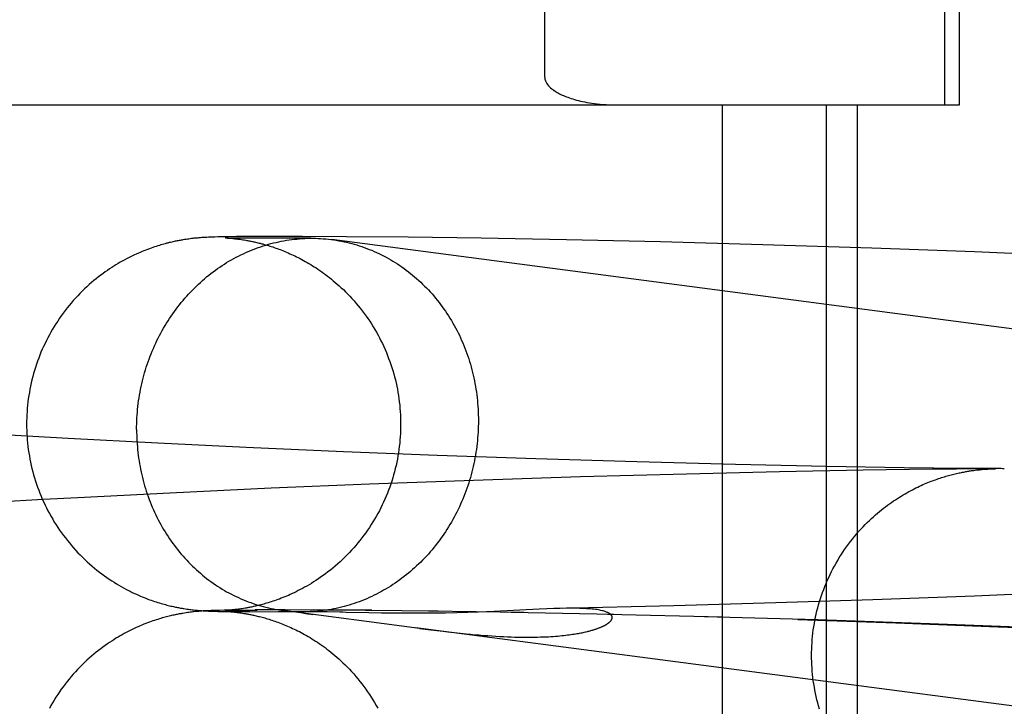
# Model space of a CAD drawing. Header units: inches. Extents: x 0 to 218, y 0 to 141.
# Tile 35 of 114: x 95.1455 to 95.2481, y 52.1711 to 52.2427. Entities that reach past the tile are written whole.
import ezdxf

# ---------------------------------------------------------------- set-up
doc = ezdxf.new("R2010")
doc.units = ezdxf.units.IN
doc.header["$LTSCALE"] = 11.987179
doc.header["$MEASUREMENT"] = 0
doc.linetypes.add('HIDDEN', pattern=[0.2, 0.1, -0.1])
doc.layers.add('DEFAULT_2', color=8, linetype='HIDDEN')

msp = doc.modelspace()

# ---------------------------------------------------------------- linework, layer by layer
at = {"layer": 'DEFAULT_2', "color": 8, "linetype": 'HIDDEN'}
for p, q in [((95.24191, 52.23379), (95.24191, 52.60879)), ((95.24346, 52.23379), (95.24346, 52.60879)), ((95.2002, 52.23669), (95.2002, 52.6059)), ((94.76587, 52.23379), (95.24346, 52.23379)), ((95.21872, 52.23379), (95.21872, 52.07754)), ((95.22956, 52.23379), (95.22956, 52.07754)), ((95.23279, 52.23379), (95.23279, 52.07754)), ((95.16324, 52.21984), (95.1631, 52.21982)), ((95.16337, 52.21986), (95.16324, 52.21984)), ((95.1635, 52.21987), (95.16337, 52.21986)), ((95.16363, 52.21989), (95.1635, 52.21987)), ((95.16376, 52.2199), (95.16363, 52.21989)), ((95.16388, 52.21991), (95.16376, 52.2199)), ((95.16399, 52.21992), (95.16388, 52.21991)), ((95.1641, 52.21993), (95.16399, 52.21992)), ((95.16421, 52.21994), (95.1641, 52.21993)), ((95.16431, 52.21995), (95.16421, 52.21994)), ((95.16446, 52.21996), (95.16431, 52.21995)), ((95.1646, 52.21997), (95.16446, 52.21996)), ((95.16474, 52.21998), (95.1646, 52.21997)), ((95.16483, 52.21998), (95.16474, 52.21998)), ((95.16496, 52.21999), (95.16483, 52.21998)), ((95.16513, 52.22), (95.16496, 52.21999)), ((95.16531, 52.22001), (95.16513, 52.22)), ((95.16552, 52.22002), (95.16531, 52.22001)), ((95.16579, 52.22002), (95.16552, 52.22002)), ((95.16611, 52.22003), (95.16579, 52.22002)), ((95.16656, 52.22004), (95.16611, 52.22003)), ((95.16718, 52.22005), (95.16656, 52.22004)), ((95.16688, 52.21994), (95.16689, 52.21994)), ((95.16691, 52.21994), (95.1669, 52.21994)), ((95.16691, 52.21994), (95.16694, 52.21993)), ((95.16699, 52.21993), (95.16692, 52.21994)), ((95.16695, 52.21993), (95.167, 52.21993)), ((95.16713, 52.21993), (95.16699, 52.21993)), ((95.167, 52.21993), (95.16707, 52.21993)), ((95.16707, 52.21993), (95.16714, 52.21992)), ((95.16741, 52.21992), (95.16713, 52.21993)), ((95.16714, 52.21992), (95.16723, 52.21992)), ((95.16806, 52.22007), (95.16718, 52.22005)), ((95.16723, 52.21992), (95.16734, 52.21991)), ((95.16734, 52.21991), (95.16742, 52.2199)), ((95.16788, 52.21992), (95.16741, 52.21992)), ((95.16742, 52.2199), (95.1675, 52.21989)), ((95.1675, 52.21989), (95.16759, 52.21989)), ((95.16759, 52.21989), (95.16769, 52.21988)), ((95.16769, 52.21988), (95.16779, 52.21987)), ((95.16864, 52.21991), (95.16788, 52.21992)), ((95.16795, 52.21985), (95.16807, 52.21983)), ((95.16947, 52.22008), (95.16806, 52.22007)), ((95.16807, 52.21983), (95.16819, 52.21982)), ((95.17001, 52.2199), (95.16864, 52.21991)), ((95.17169, 52.22009), (95.16947, 52.22008)), ((95.17228, 52.21989), (95.17001, 52.2199)), ((95.17494, 52.22008), (95.17169, 52.22009)), ((95.17583, 52.2199), (95.17228, 52.21989)), ((95.17954, 52.22006), (95.17494, 52.22008)), ((95.17547, 52.21989), (95.17583, 52.2199)), ((95.18596, 52.22), (95.17954, 52.22006)), ((95.19359, 52.21989), (95.18596, 52.22)), ((95.20246, 52.21973), (95.19359, 52.21989)), ((95.16265, 52.21976), (95.16248, 52.21973)), ((95.1628, 52.21978), (95.16265, 52.21976)), ((95.16295, 52.2198), (95.1628, 52.21978)), ((95.1631, 52.21982), (95.16295, 52.2198)), ((95.16819, 52.21982), (95.16832, 52.2198)), ((95.16832, 52.2198), (95.16845, 52.21979)), ((95.16845, 52.21979), (95.16858, 52.21977)), ((95.16858, 52.21977), (95.16873, 52.21974)), ((95.16873, 52.21974), (95.16888, 52.21972)), ((95.39574, 52.19122), (95.178, 52.21976)), ((95.21228, 52.21951), (95.20246, 52.21973)), ((95.22294, 52.21922), (95.21228, 52.21951)), ((95.2343, 52.21886), (95.22294, 52.21922)), ((95.24502, 52.21847), (95.2343, 52.21886)), ((95.2561, 52.21802), (95.24502, 52.21847)), ((95.15052, 52.19901), (95.14231, 52.19948)), ((95.15987, 52.19852), (95.15052, 52.19901)), ((95.16909, 52.19808), (95.15987, 52.19852)), ((95.17922, 52.19764), (95.16909, 52.19808)), ((95.18899, 52.19726), (95.17922, 52.19764)), ((95.19929, 52.1969), (95.18899, 52.19726)), ((95.20979, 52.19658), (95.19929, 52.1969)), ((95.22008, 52.19632), (95.20979, 52.19658)), ((95.22961, 52.19612), (95.22008, 52.19632)), ((95.21499, 52.19532), (95.20394, 52.19502)), ((95.22467, 52.19555), (95.21499, 52.19532)), ((95.23341, 52.19571), (95.22467, 52.19555)), ((95.23769, 52.19598), (95.22961, 52.19612)), ((95.24063, 52.19581), (95.23341, 52.19571)), ((95.24382, 52.19591), (95.23769, 52.19598)), ((95.24313, 52.19584), (95.24063, 52.19581)), ((95.24416, 52.19585), (95.24313, 52.19584)), ((95.24462, 52.1959), (95.24382, 52.19591)), ((95.24461, 52.19585), (95.24416, 52.19585)), ((95.24501, 52.19586), (95.24461, 52.19585)), ((95.24503, 52.1959), (95.24462, 52.1959)), ((95.24478, 52.19568), (95.24494, 52.1957)), ((95.24494, 52.1957), (95.2451, 52.19572)), ((95.24525, 52.19586), (95.24501, 52.19586)), ((95.2454, 52.1959), (95.24503, 52.1959)), ((95.2451, 52.19572), (95.24525, 52.19574)), ((95.24548, 52.19586), (95.24525, 52.19586)), ((95.24525, 52.19574), (95.24539, 52.19576)), ((95.24539, 52.19576), (95.24552, 52.19577)), ((95.24563, 52.19589), (95.2454, 52.1959)), ((95.24568, 52.19586), (95.24548, 52.19586)), ((95.24552, 52.19577), (95.24565, 52.19578)), ((95.24584, 52.19589), (95.24563, 52.19589)), ((95.24565, 52.19578), (95.24577, 52.1958)), ((95.24587, 52.19586), (95.24568, 52.19586)), ((95.24577, 52.1958), (95.24588, 52.19581)), ((95.24604, 52.19589), (95.24584, 52.19589)), ((95.24588, 52.19581), (95.24599, 52.19581)), ((95.24599, 52.19581), (95.24609, 52.19582)), ((95.24622, 52.19589), (95.24604, 52.19589)), ((95.24609, 52.19582), (95.24619, 52.19583)), ((95.24619, 52.19583), (95.24628, 52.19584)), ((95.24628, 52.19584), (95.2464, 52.19584)), ((95.2464, 52.19584), (95.24651, 52.19585)), ((95.2472, 52.19587), (95.24649, 52.19587)), ((95.24651, 52.19585), (95.2466, 52.19585)), ((95.2466, 52.19585), (95.24669, 52.19586)), ((95.24669, 52.19586), (95.24679, 52.19586)), ((95.24679, 52.19586), (95.24687, 52.19586)), ((95.24764, 52.19588), (95.24689, 52.19588)), ((95.24689, 52.19587), (95.24698, 52.19587)), ((95.24698, 52.19587), (95.24706, 52.19587)), ((95.24702, 52.19587), (95.2472, 52.19587)), ((95.24711, 52.19587), (95.24712, 52.19587)), ((95.24718, 52.19587), (95.24718, 52.19587)), ((95.24741, 52.19588), (95.24737, 52.19588)), ((95.24779, 52.19588), (95.24765, 52.19588)), ((95.24792, 52.19587), (95.24779, 52.19588)), ((95.248, 52.19587), (95.24792, 52.19587)), ((95.24811, 52.19587), (95.24802, 52.19587)), ((95.18192, 52.19425), (95.17169, 52.19383)), ((95.19278, 52.19465), (95.18192, 52.19425)), ((95.20394, 52.19502), (95.19278, 52.19465)), ((95.16112, 52.19334), (95.15153, 52.19285)), ((95.17169, 52.19383), (95.16112, 52.19334)), ((95.14791, 52.19266), (95.13941, 52.19217)), ((95.15153, 52.19285), (95.14791, 52.19266)), ((95.25467, 52.183), (95.245, 52.1826)), ((95.22429, 52.18188), (95.21366, 52.18158)), ((95.23443, 52.18221), (95.22429, 52.18188)), ((95.245, 52.1826), (95.23443, 52.18221)), ((95.16264, 52.18082), (95.16247, 52.18079)), ((95.1628, 52.18085), (95.16264, 52.18082)), ((95.16275, 52.18126), (95.1629, 52.18124)), ((95.16295, 52.18087), (95.1628, 52.18085)), ((95.1629, 52.18124), (95.16305, 52.18122)), ((95.16309, 52.18089), (95.16295, 52.18087)), ((95.16305, 52.18122), (95.16319, 52.1812)), ((95.16323, 52.18091), (95.16309, 52.18089)), ((95.16319, 52.1812), (95.16332, 52.18118)), ((95.16337, 52.18092), (95.16323, 52.18091)), ((95.16332, 52.18118), (95.16346, 52.18117)), ((95.1635, 52.18094), (95.16337, 52.18092)), ((95.16346, 52.18117), (95.16359, 52.18115)), ((95.16363, 52.18095), (95.1635, 52.18094)), ((95.16359, 52.18115), (95.16372, 52.18114)), ((95.16375, 52.18097), (95.16363, 52.18095)), ((95.16372, 52.18114), (95.16384, 52.18112)), ((95.16387, 52.18098), (95.16375, 52.18097)), ((95.16384, 52.18112), (95.16396, 52.18111)), ((95.16399, 52.18099), (95.16387, 52.18098)), ((95.16396, 52.18111), (95.16408, 52.1811)), ((95.1641, 52.181), (95.16399, 52.18099)), ((95.16408, 52.1811), (95.16419, 52.18109)), ((95.16421, 52.18101), (95.1641, 52.181)), ((95.16419, 52.18109), (95.16429, 52.18109)), ((95.16431, 52.18102), (95.16421, 52.18101)), ((95.16429, 52.18109), (95.1644, 52.18108)), ((95.16446, 52.18103), (95.16431, 52.18102)), ((95.1644, 52.18108), (95.16455, 52.18107)), ((95.1646, 52.18104), (95.16446, 52.18103)), ((95.16455, 52.18107), (95.16469, 52.18106)), ((95.16473, 52.18105), (95.1646, 52.18104)), ((95.16469, 52.18106), (95.16483, 52.18105)), ((95.16483, 52.18105), (95.16497, 52.18104)), ((95.16508, 52.18106), (95.16491, 52.18106)), ((95.16497, 52.18104), (95.16514, 52.18103)), ((95.16526, 52.18107), (95.16508, 52.18106)), ((95.16514, 52.18103), (95.16531, 52.18103)), ((95.16543, 52.18108), (95.16526, 52.18107)), ((95.16531, 52.18103), (95.16553, 52.18102)), ((95.16565, 52.18109), (95.16543, 52.18108)), ((95.16553, 52.18102), (95.16579, 52.18101)), ((95.16592, 52.18109), (95.16565, 52.18109)), ((95.16579, 52.18101), (95.16611, 52.181)), ((95.1663, 52.1811), (95.16592, 52.18109)), ((95.16611, 52.181), (95.1665, 52.18099)), ((95.16677, 52.18111), (95.1663, 52.1811)), ((95.1665, 52.18099), (95.16705, 52.18098)), ((95.16798, 52.18112), (95.16677, 52.18111)), ((95.16688, 52.1811), (95.16688, 52.1811)), ((95.16688, 52.181), (95.16688, 52.181)), ((95.16689, 52.1811), (95.16691, 52.1811)), ((95.16691, 52.1811), (95.1669, 52.1811)), ((95.1669, 52.181), (95.16694, 52.181)), ((95.16696, 52.1811), (95.16692, 52.1811)), ((95.16692, 52.1811), (95.167, 52.1811)), ((95.16694, 52.181), (95.16699, 52.181)), ((95.16708, 52.181), (95.16695, 52.181)), ((95.16701, 52.1811), (95.16696, 52.1811)), ((95.16699, 52.181), (95.16705, 52.18099)), ((95.16701, 52.1811), (95.16718, 52.18111)), ((95.16708, 52.18111), (95.16703, 52.18111)), ((95.16705, 52.18099), (95.16712, 52.18099)), ((95.16705, 52.18098), (95.16835, 52.18098)), ((95.16716, 52.18111), (95.16708, 52.18111)), ((95.1673, 52.18099), (95.16708, 52.181)), ((95.16712, 52.18099), (95.16721, 52.18098)), ((95.16726, 52.18112), (95.16716, 52.18111)), ((95.16718, 52.18111), (95.16749, 52.18111)), ((95.16721, 52.18098), (95.16731, 52.18098)), ((95.16733, 52.18113), (95.16726, 52.18112)), ((95.16771, 52.18099), (95.1673, 52.18099)), ((95.16731, 52.18098), (95.16739, 52.18097)), ((95.16741, 52.18113), (95.16733, 52.18113)), ((95.16739, 52.18097), (95.16747, 52.18096)), ((95.1675, 52.18114), (95.16741, 52.18113)), ((95.16747, 52.18096), (95.16756, 52.18096)), ((95.16759, 52.18115), (95.1675, 52.18114)), ((95.1675, 52.18112), (95.16887, 52.18113)), ((95.16756, 52.18096), (95.16765, 52.18095)), ((95.16769, 52.18116), (95.16759, 52.18115)), ((95.16765, 52.18095), (95.16775, 52.18094)), ((95.16779, 52.18117), (95.16769, 52.18116)), ((95.16775, 52.18094), (95.16786, 52.18093)), ((95.1679, 52.18118), (95.16779, 52.18117)), ((95.16781, 52.18097), (95.17509, 52.18095)), ((95.16802, 52.18119), (95.1679, 52.18118)), ((95.16814, 52.18121), (95.16802, 52.18119)), ((95.16803, 52.18091), (95.16815, 52.18089)), ((95.16826, 52.18122), (95.16814, 52.18121)), ((95.16815, 52.18089), (95.16827, 52.18088)), ((95.16839, 52.18124), (95.16826, 52.18122)), ((95.16827, 52.18088), (95.1684, 52.18086)), ((95.16946, 52.18097), (95.16835, 52.18098)), ((95.16852, 52.18126), (95.16839, 52.18124)), ((95.1684, 52.18086), (95.16854, 52.18084)), ((95.16845, 52.18114), (95.17021, 52.18114)), ((95.16866, 52.18128), (95.16852, 52.18126)), ((95.16854, 52.18084), (95.16868, 52.18082)), ((95.16881, 52.1813), (95.16866, 52.18128)), ((95.16897, 52.18133), (95.16881, 52.1813)), ((95.17315, 52.18115), (95.17001, 52.18115)), ((95.17603, 52.18096), (95.1724, 52.18096)), ((95.18714, 52.17923), (95.17294, 52.18109)), ((95.1769, 52.18114), (95.17301, 52.18115)), ((95.17589, 52.18096), (95.17509, 52.18095)), ((95.1752, 52.18095), (95.17519, 52.18094)), ((95.17524, 52.18095), (95.17522, 52.18095)), ((95.17527, 52.18095), (95.17525, 52.18095)), ((95.1753, 52.18095), (95.17528, 52.18095)), ((95.17537, 52.18095), (95.17532, 52.18095)), ((95.17542, 52.18095), (95.17537, 52.18095)), ((95.17547, 52.18096), (95.17542, 52.18095)), ((95.17624, 52.18096), (95.17603, 52.18096)), ((95.17651, 52.18096), (95.17624, 52.18096)), ((95.18219, 52.18111), (95.1765, 52.18114)), ((95.17691, 52.18095), (95.17651, 52.18096)), ((95.17752, 52.18094), (95.17691, 52.18095)), ((95.17885, 52.18091), (95.17752, 52.18094)), ((95.17916, 52.18091), (95.17885, 52.18091)), ((95.1891, 52.18103), (95.18153, 52.1811)), ((95.1832, 52.18082), (95.18188, 52.18084)), ((95.18442, 52.1808), (95.1832, 52.18082)), ((95.19804, 52.18088), (95.18809, 52.18103)), ((95.18986, 52.18083), (95.18868, 52.18081)), ((95.19103, 52.18086), (95.18986, 52.18083)), ((95.19219, 52.18089), (95.19103, 52.18086)), ((95.19331, 52.18093), (95.19219, 52.18089)), ((95.19493, 52.181), (95.19331, 52.18093)), ((95.19962, 52.18122), (95.19493, 52.181)), ((95.2074, 52.18069), (95.1967, 52.18089)), ((95.20041, 52.18126), (95.19962, 52.18122)), ((95.21366, 52.18158), (95.20183, 52.18131)), ((95.16868, 52.18082), (95.16883, 52.18079)), ((95.17582, 52.18071), (95.17604, 52.18068)), ((95.18535, 52.1808), (95.18442, 52.1808)), ((95.18639, 52.1808), (95.18535, 52.1808)), ((95.18751, 52.1808), (95.18639, 52.1808)), ((95.18868, 52.18081), (95.18751, 52.1808)), ((95.21873, 52.18041), (95.20676, 52.18069)), ((95.22869, 52.18011), (95.21685, 52.18044)), ((95.22658, 52.18015), (95.23682, 52.17981)), ((95.24035, 52.17971), (95.22869, 52.18011)), ((95.23682, 52.17981), (95.24747, 52.1794)), ((95.39074, 52.15255), (95.18678, 52.17927)), ((95.18714, 52.17923), (95.18863, 52.17904)), ((95.18863, 52.17904), (95.18962, 52.17892)), ((95.25129, 52.17929), (95.24035, 52.17971)), ((95.24747, 52.1794), (95.2572, 52.17899)), ((95.19107, 52.17876), (95.19201, 52.17866))]:
    msp.add_line(p, q, dxfattribs=at)
for points in [[(95.2002, 52.23669), (95.20023, 52.2365), (95.20027, 52.23632), (95.20034, 52.23617), (95.20042, 52.23604), (95.20051, 52.23591), (95.20061, 52.2358), (95.20071, 52.23569), (95.20082, 52.23559), (95.20093, 52.23549), (95.20105, 52.2354), (95.20116, 52.23532), (95.20128, 52.23524), (95.20139, 52.23517), (95.20151, 52.2351), (95.20164, 52.23503), (95.20176, 52.23496), (95.20189, 52.2349), (95.20203, 52.23483), (95.20217, 52.23477), (95.20231, 52.23471), (95.20246, 52.23465), (95.20262, 52.23459), (95.20278, 52.23453), (95.20295, 52.23447), (95.20313, 52.23442), (95.20331, 52.23436), (95.2035, 52.23431), (95.20371, 52.23426), (95.20392, 52.2342), (95.20414, 52.23415), (95.20437, 52.23411), (95.20461, 52.23406), (95.20486, 52.23402), (95.20512, 52.23398), (95.20539, 52.23394), (95.20567, 52.2339), (95.20597, 52.23387), (95.20628, 52.23385), (95.2066, 52.23383), (95.20693, 52.23381), (95.20728, 52.2338), (95.20765, 52.23379)], [(95.15765, 52.19996), (95.15765, 52.20026), (95.15766, 52.20056), (95.15767, 52.20086), (95.15769, 52.20116), (95.1577, 52.20146), (95.15773, 52.20176), (95.15776, 52.20206), (95.15779, 52.20236), (95.15782, 52.20266), (95.15786, 52.20295), (95.15791, 52.20325), (95.15796, 52.20355), (95.15801, 52.20384), (95.15806, 52.20414), (95.15813, 52.20443), (95.15819, 52.20472), (95.15826, 52.20502), (95.15833, 52.20531), (95.15841, 52.2056), (95.15849, 52.20588), (95.15858, 52.20617), (95.15866, 52.20646), (95.15876, 52.20674), (95.15886, 52.20702), (95.15896, 52.20731), (95.15906, 52.20759), (95.15917, 52.20786), (95.15928, 52.20814), (95.1594, 52.20841), (95.15952, 52.20869), (95.15964, 52.20896), (95.15977, 52.20923), (95.1599, 52.20949), (95.16004, 52.20976), (95.16018, 52.21002), (95.16032, 52.21028), (95.16047, 52.21054), (95.16062, 52.21079), (95.16077, 52.21104), (95.16093, 52.21129), (95.16109, 52.21154), (95.16125, 52.21179), (95.16142, 52.21203), (95.16159, 52.21227), (95.16176, 52.2125), (95.16194, 52.21274), (95.16212, 52.21297), (95.1623, 52.2132), (95.16249, 52.21342), (95.16268, 52.21364), (95.16287, 52.21386), (95.16307, 52.21408), (95.16326, 52.21429), (95.16347, 52.2145), (95.16367, 52.2147), (95.16388, 52.21491), (95.16409, 52.2151), (95.1643, 52.2153), (95.16451, 52.21549), (95.16473, 52.21568), (95.16495, 52.21586), (95.16518, 52.21605), (95.1654, 52.21622), (95.16563, 52.2164), (95.16586, 52.21657), (95.16609, 52.21673), (95.16632, 52.21689), (95.16656, 52.21705), (95.1668, 52.21721), (95.16704, 52.21736), (95.16728, 52.2175), (95.16753, 52.21764), (95.16777, 52.21778), (95.16802, 52.21792), (95.16827, 52.21804), (95.16852, 52.21817), (95.16878, 52.21829), (95.16903, 52.21841), (95.16929, 52.21852), (95.16955, 52.21863), (95.16981, 52.21873), (95.17007, 52.21883), (95.17033, 52.21893), (95.17059, 52.21902), (95.17086, 52.21911), (95.17112, 52.21919), (95.17139, 52.21927), (95.17166, 52.21934), (95.17193, 52.21941), (95.1722, 52.21947), (95.17247, 52.21953), (95.17274, 52.21959), (95.17301, 52.21964), (95.17328, 52.21969), (95.17355, 52.21973), (95.17383, 52.21976), (95.1741, 52.2198), (95.17437, 52.21982), (95.17465, 52.21985), (95.17492, 52.21987), (95.1752, 52.21988), (95.17547, 52.21989)], [(95.16779, 52.21987), (95.1679, 52.21985), (95.16795, 52.21985)], [(95.17583, 52.2199), (95.17602, 52.2199), (95.17629, 52.21989), (95.17657, 52.21988), (95.17684, 52.21987), (95.17711, 52.21985), (95.17739, 52.21983), (95.17766, 52.2198), (95.17793, 52.21977), (95.178, 52.21976)], [(95.16248, 52.21973), (95.16239, 52.21971), (95.1623, 52.2197), (95.1622, 52.21968), (95.1621, 52.21966), (95.162, 52.21964), (95.16189, 52.21962), (95.16178, 52.2196), (95.16167, 52.21958), (95.16155, 52.21955), (95.16143, 52.21953), (95.16131, 52.2195), (95.16118, 52.21947), (95.16105, 52.21944), (95.16092, 52.2194), (95.16078, 52.21937), (95.16064, 52.21933), (95.16049, 52.21929), (95.16034, 52.21925), (95.16019, 52.2192), (95.16003, 52.21916), (95.15987, 52.21911), (95.1597, 52.21905), (95.15953, 52.219), (95.15935, 52.21894), (95.15917, 52.21888), (95.15899, 52.21881), (95.1588, 52.21874), (95.15861, 52.21867), (95.15842, 52.21859), (95.15822, 52.21851), (95.15803, 52.21843), (95.15783, 52.21834), (95.15762, 52.21825), (95.15742, 52.21816), (95.15721, 52.21806), (95.157, 52.21796), (95.15679, 52.21785), (95.15658, 52.21774), (95.15637, 52.21763), (95.15615, 52.21751), (95.15594, 52.21739), (95.15572, 52.21726), (95.1555, 52.21713), (95.15528, 52.21699), (95.15506, 52.21685), (95.15483, 52.2167), (95.15461, 52.21655), (95.15438, 52.21639), (95.15415, 52.21622), (95.15392, 52.21605), (95.15368, 52.21587), (95.15344, 52.21568), (95.1532, 52.21548), (95.15296, 52.21527), (95.15271, 52.21506), (95.15246, 52.21484), (95.15222, 52.21461), (95.15198, 52.21437), (95.15174, 52.21413), (95.15151, 52.21389), (95.15128, 52.21365), (95.15105, 52.2134), (95.15083, 52.21314), (95.15062, 52.21289), (95.15041, 52.21263), (95.1502, 52.21236), (95.15, 52.21209), (95.1498, 52.21182), (95.14961, 52.21155), (95.14942, 52.21127), (95.14924, 52.21099), (95.14906, 52.2107), (95.14889, 52.21041), (95.14872, 52.21012), (95.14856, 52.20983), (95.1484, 52.20953), (95.14824, 52.20924), (95.1481, 52.20893), (95.14795, 52.20863), (95.14782, 52.20832), (95.14768, 52.20801), (95.14756, 52.2077), (95.14744, 52.20739), (95.14732, 52.20708), (95.14721, 52.20676), (95.1471, 52.20644), (95.14701, 52.20612), (95.14691, 52.2058), (95.14682, 52.20547), (95.14674, 52.20515), (95.14666, 52.20482), (95.14659, 52.20449), (95.14653, 52.20416), (95.14647, 52.20383), (95.14641, 52.2035), (95.14636, 52.20317), (95.14632, 52.20284), (95.14628, 52.2025), (95.14625, 52.20217), (95.14623, 52.20183), (95.14621, 52.2015), (95.14619, 52.20116), (95.14618, 52.20083), (95.14618, 52.20052)], [(95.16888, 52.21972), (95.16905, 52.21969), (95.16913, 52.21968), (95.16922, 52.21966), (95.16931, 52.21964), (95.16941, 52.21962), (95.16951, 52.2196), (95.16961, 52.21958), (95.16972, 52.21956), (95.16983, 52.21954), (95.16994, 52.21951), (95.17005, 52.21949), (95.17017, 52.21946), (95.17029, 52.21943), (95.17042, 52.2194), (95.17055, 52.21937), (95.17068, 52.21933), (95.17082, 52.2193), (95.17096, 52.21926), (95.1711, 52.21922), (95.17124, 52.21918), (95.17139, 52.21913), (95.17153, 52.21909), (95.17168, 52.21904), (95.17184, 52.21899), (95.17199, 52.21894), (95.17215, 52.21888), (95.17231, 52.21883), (95.17247, 52.21877), (95.17263, 52.21871), (95.17279, 52.21864), (95.17296, 52.21858), (95.17312, 52.21851), (95.17329, 52.21844), (95.17346, 52.21837), (95.17363, 52.21829), (95.1738, 52.21821), (95.17398, 52.21813), (95.17415, 52.21805), (95.17433, 52.21796), (95.17451, 52.21788), (95.17469, 52.21778), (95.17487, 52.21769), (95.17505, 52.21759), (95.17524, 52.21749), (95.17542, 52.21738), (95.17561, 52.21727), (95.1758, 52.21716), (95.17599, 52.21704), (95.17618, 52.21692), (95.17637, 52.2168), (95.17656, 52.21667), (95.17676, 52.21654), (95.17696, 52.2164), (95.17715, 52.21626), (95.17735, 52.21611), (95.17756, 52.21596), (95.17776, 52.2158), (95.17796, 52.21564), (95.17816, 52.21547), (95.17837, 52.2153), (95.17857, 52.21512), (95.17878, 52.21493), (95.17899, 52.21474), (95.17921, 52.21454), (95.17943, 52.21432), (95.17965, 52.2141), (95.17988, 52.21386), (95.1801, 52.21362), (95.18033, 52.21337), (95.18055, 52.21311), (95.18076, 52.21286), (95.18097, 52.2126), (95.18118, 52.21233), (95.18138, 52.21206), (95.18158, 52.21179), (95.18177, 52.21152), (95.18196, 52.21124), (95.18214, 52.21096), (95.18232, 52.21067), (95.18249, 52.21039), (95.18266, 52.2101), (95.18282, 52.2098), (95.18298, 52.20951), (95.18313, 52.20921), (95.18328, 52.20891), (95.18342, 52.20861), (95.18355, 52.2083), (95.18369, 52.20799), (95.18381, 52.20768), (95.18393, 52.20737), (95.18405, 52.20706), (95.18416, 52.20674), (95.18426, 52.20642), (95.18436, 52.2061), (95.18446, 52.20578), (95.18454, 52.20546), (95.18463, 52.20513), (95.1847, 52.20481), (95.18477, 52.20448), (95.18484, 52.20415), (95.1849, 52.20382), (95.18495, 52.20349), (95.185, 52.20316), (95.18504, 52.20283), (95.18508, 52.20249), (95.18511, 52.20216), (95.18514, 52.20183), (95.18516, 52.20149), (95.18517, 52.20116), (95.18518, 52.20082), (95.18518, 52.20052)], [(95.178, 52.21976), (95.1782, 52.21973), (95.17847, 52.21969), (95.17874, 52.21964), (95.17901, 52.21959), (95.17928, 52.21954), (95.17955, 52.21948), (95.17982, 52.21941), (95.18008, 52.21935), (95.18035, 52.21927), (95.18061, 52.2192), (95.18087, 52.21911), (95.18113, 52.21903), (95.18139, 52.21894), (95.18165, 52.21884), (95.18191, 52.21874), (95.18216, 52.21864), (95.18242, 52.21853), (95.18267, 52.21842), (95.18292, 52.2183), (95.18317, 52.21818), (95.18341, 52.21805), (95.18366, 52.21793), (95.1839, 52.21779), (95.18414, 52.21765), (95.18438, 52.21751), (95.18462, 52.21737), (95.18485, 52.21722), (95.18508, 52.21706), (95.18531, 52.21691), (95.18554, 52.21674), (95.18576, 52.21658), (95.18599, 52.21641), (95.18621, 52.21624), (95.18643, 52.21606), (95.18664, 52.21588), (95.18685, 52.21569), (95.18706, 52.21551), (95.18727, 52.21532), (95.18747, 52.21512), (95.18768, 52.21492), (95.18787, 52.21472), (95.18807, 52.21451), (95.18826, 52.21431), (95.18845, 52.21409), (95.18864, 52.21388), (95.18882, 52.21366), (95.189, 52.21344), (95.18918, 52.21321), (95.18935, 52.21299), (95.18952, 52.21276), (95.18969, 52.21252), (95.18985, 52.21229), (95.19001, 52.21205), (95.19017, 52.21181), (95.19032, 52.21156), (95.19047, 52.21131), (95.19062, 52.21106), (95.19076, 52.21081), (95.1909, 52.21056), (95.19104, 52.2103), (95.19117, 52.21004), (95.1913, 52.20978), (95.19142, 52.20951), (95.19154, 52.20925), (95.19166, 52.20898), (95.19177, 52.20871), (95.19188, 52.20844), (95.19198, 52.20816), (95.19209, 52.20789), (95.19218, 52.20761), (95.19228, 52.20733), (95.19236, 52.20705), (95.19245, 52.20676), (95.19253, 52.20648), (95.19261, 52.20619), (95.19268, 52.20591), (95.19275, 52.20562), (95.19281, 52.20533), (95.19288, 52.20504), (95.19293, 52.20475), (95.19298, 52.20445), (95.19303, 52.20416), (95.19308, 52.20387), (95.19312, 52.20357), (95.19315, 52.20327), (95.19318, 52.20298), (95.19321, 52.20268), (95.19324, 52.20238), (95.19325, 52.20208), (95.19327, 52.20178), (95.19328, 52.20148), (95.19329, 52.20118), (95.19329, 52.20088)], [(95.14618, 52.20052), (95.14618, 52.20021), (95.14619, 52.19987), (95.14621, 52.19954), (95.14623, 52.1992), (95.14625, 52.19887), (95.14628, 52.19853), (95.14632, 52.1982), (95.14636, 52.19786), (95.14641, 52.19753), (95.14647, 52.1972), (95.14653, 52.19687), (95.14659, 52.19654), (95.14666, 52.19621), (95.14674, 52.19588), (95.14683, 52.19555), (95.14691, 52.19523), (95.14701, 52.19491), (95.14711, 52.19458), (95.14721, 52.19426), (95.14732, 52.19395), (95.14744, 52.19363), (95.14756, 52.19332), (95.14769, 52.19301), (95.14782, 52.1927), (95.14796, 52.19239), (95.1481, 52.19208), (95.14825, 52.19178), (95.14841, 52.19148), (95.14857, 52.19119), (95.14873, 52.19089), (95.1489, 52.1906), (95.14907, 52.19031), (95.14925, 52.19003), (95.14944, 52.18975), (95.14962, 52.18947), (95.14982, 52.18919), (95.15002, 52.18892), (95.15022, 52.18865), (95.15043, 52.18839), (95.15064, 52.18813), (95.15085, 52.18787), (95.15108, 52.18761), (95.1513, 52.18736), (95.15153, 52.18712), (95.15176, 52.18688), (95.152, 52.18664), (95.15225, 52.1864), (95.15249, 52.18617), (95.15274, 52.18595), (95.153, 52.18572), (95.15326, 52.18551), (95.15351, 52.1853), (95.15377, 52.1851), (95.15403, 52.1849), (95.15429, 52.18471), (95.15455, 52.18453), (95.1548, 52.18436), (95.15506, 52.18419), (95.15531, 52.18403), (95.15556, 52.18387), (95.1558, 52.18373), (95.15605, 52.18359), (95.15629, 52.18345), (95.15652, 52.18333), (95.15675, 52.1832), (95.15698, 52.18309), (95.1572, 52.18298), (95.15742, 52.18288), (95.15763, 52.18278), (95.15783, 52.18269), (95.15804, 52.1826), (95.15824, 52.18252), (95.15843, 52.18244), (95.15862, 52.18236), (95.15881, 52.18229), (95.15899, 52.18222), (95.15917, 52.18216), (95.15935, 52.1821), (95.15953, 52.18204), (95.1597, 52.18198), (95.15987, 52.18193), (95.16003, 52.18188), (95.1602, 52.18183), (95.16035, 52.18178), (95.16051, 52.18174), (95.16066, 52.1817), (95.16081, 52.18166), (95.16095, 52.18162), (95.16109, 52.18159), (95.16122, 52.18156), (95.16135, 52.18153), (95.16148, 52.1815), (95.1616, 52.18147), (95.16171, 52.18145), (95.16182, 52.18143), (95.16193, 52.18141), (95.16203, 52.18139), (95.16213, 52.18137), (95.16223, 52.18135), (95.16232, 52.18133), (95.16241, 52.18132), (95.1625, 52.1813), (95.16258, 52.18129), (95.16275, 52.18126)], [(95.18518, 52.20052), (95.18518, 52.20021), (95.18517, 52.19987), (95.18516, 52.19954), (95.18514, 52.1992), (95.18511, 52.19887), (95.18508, 52.19853), (95.18504, 52.1982), (95.185, 52.19786), (95.18495, 52.19753), (95.1849, 52.1972), (95.18484, 52.19687), (95.18477, 52.19654), (95.1847, 52.19621), (95.18462, 52.19588), (95.18454, 52.19556), (95.18445, 52.19523), (95.18435, 52.19491), (95.18425, 52.19459), (95.18415, 52.19427), (95.18404, 52.19395), (95.18392, 52.19364), (95.1838, 52.19332), (95.18367, 52.19301), (95.18354, 52.1927), (95.1834, 52.1924), (95.18326, 52.19209), (95.18311, 52.19179), (95.18296, 52.19149), (95.1828, 52.1912), (95.18264, 52.1909), (95.18247, 52.19061), (95.18229, 52.19032), (95.18211, 52.19004), (95.18193, 52.18976), (95.18174, 52.18948), (95.18155, 52.1892), (95.18135, 52.18893), (95.18115, 52.18866), (95.18094, 52.1884), (95.18073, 52.18814), (95.18051, 52.18788), (95.18029, 52.18763), (95.18007, 52.18738), (95.17984, 52.18713), (95.1796, 52.18689), (95.17936, 52.18665), (95.17912, 52.18641), (95.17887, 52.18618), (95.17862, 52.18595), (95.17836, 52.18573), (95.17811, 52.18552), (95.17785, 52.18531), (95.1776, 52.18511), (95.17734, 52.18492), (95.17709, 52.18473), (95.17684, 52.18456), (95.1766, 52.18439), (95.17635, 52.18423), (95.17611, 52.18407), (95.17587, 52.18392), (95.17564, 52.18378), (95.17541, 52.18364), (95.17517, 52.18351), (95.17495, 52.18339), (95.17472, 52.18327), (95.1745, 52.18316), (95.17429, 52.18305), (95.17408, 52.18295), (95.17387, 52.18285), (95.17367, 52.18276), (95.17347, 52.18267), (95.17328, 52.18259), (95.17309, 52.18251), (95.1729, 52.18243), (95.17272, 52.18236), (95.17254, 52.18229), (95.17236, 52.18223), (95.17219, 52.18217), (95.17202, 52.18211), (95.17185, 52.18205), (95.17169, 52.182), (95.17153, 52.18195), (95.17137, 52.1819), (95.17121, 52.18185), (95.17106, 52.18181), (95.17091, 52.18176), (95.17076, 52.18172), (95.17062, 52.18169), (95.17048, 52.18165), (95.17035, 52.18162), (95.17022, 52.18158), (95.17009, 52.18155), (95.16997, 52.18153), (95.16985, 52.1815), (95.16974, 52.18148), (95.16963, 52.18145), (95.16953, 52.18143), (95.16943, 52.18141), (95.16933, 52.1814), (95.16924, 52.18138), (95.16914, 52.18136), (95.16906, 52.18135), (95.16897, 52.18133)], [(95.19329, 52.20088), (95.19329, 52.20058), (95.19328, 52.20029), (95.19327, 52.19999), (95.19325, 52.19969), (95.19324, 52.19939), (95.19321, 52.19909), (95.19318, 52.19879), (95.19315, 52.19849), (95.19312, 52.19819), (95.19308, 52.19789), (95.19303, 52.1976), (95.19298, 52.1973), (95.19293, 52.197), (95.19288, 52.19671), (95.19281, 52.19642), (95.19275, 52.19612), (95.19268, 52.19583), (95.19261, 52.19554), (95.19253, 52.19525), (95.19245, 52.19496), (95.19236, 52.19467), (95.19228, 52.19439), (95.19218, 52.1941), (95.19209, 52.19382), (95.19198, 52.19354), (95.19188, 52.19326), (95.19177, 52.19298), (95.19166, 52.19271), (95.19154, 52.19243), (95.19142, 52.19216), (95.1913, 52.19189), (95.19117, 52.19162), (95.19104, 52.19135), (95.1909, 52.19109), (95.19076, 52.19083), (95.19062, 52.19057), (95.19047, 52.19031), (95.19032, 52.19006), (95.19017, 52.1898), (95.19001, 52.18955), (95.18985, 52.1893), (95.18969, 52.18906), (95.18952, 52.18882), (95.18935, 52.18858), (95.18918, 52.18834), (95.189, 52.18811), (95.18882, 52.18788), (95.18864, 52.18765), (95.18845, 52.18742), (95.18826, 52.1872), (95.18807, 52.18698), (95.18787, 52.18677), (95.18768, 52.18656), (95.18747, 52.18635), (95.18727, 52.18614), (95.18706, 52.18594), (95.18685, 52.18574), (95.18664, 52.18555), (95.18643, 52.18535), (95.18621, 52.18517), (95.18599, 52.18498), (95.18576, 52.1848), (95.18554, 52.18462), (95.18531, 52.18445), (95.18508, 52.18428), (95.18485, 52.18412), (95.18462, 52.18395), (95.18438, 52.1838), (95.18414, 52.18364), (95.1839, 52.18349), (95.18366, 52.18334), (95.18341, 52.1832), (95.18317, 52.18306), (95.18292, 52.18293), (95.18267, 52.1828), (95.18242, 52.18268), (95.18216, 52.18255), (95.18191, 52.18244), (95.18165, 52.18232), (95.18139, 52.18222), (95.18113, 52.18211), (95.18087, 52.18201), (95.18061, 52.18192), (95.18035, 52.18183), (95.18008, 52.18174), (95.17982, 52.18166), (95.17955, 52.18158), (95.17928, 52.18151), (95.17901, 52.18144), (95.17874, 52.18137), (95.17847, 52.18131), (95.1782, 52.18126), (95.17793, 52.18121), (95.17766, 52.18116), (95.17739, 52.18112), (95.17711, 52.18108), (95.17684, 52.18105), (95.17657, 52.18102), (95.17629, 52.181), (95.17602, 52.18098), (95.17574, 52.18097), (95.17547, 52.18096)], [(95.15765, 52.19996), (95.15765, 52.19966), (95.15766, 52.19936), (95.15767, 52.19906), (95.15769, 52.19876), (95.1577, 52.19847), (95.15773, 52.19817), (95.15776, 52.19787), (95.15779, 52.19757), (95.15782, 52.19728), (95.15786, 52.19698), (95.15791, 52.19669), (95.15796, 52.19639), (95.15801, 52.1961), (95.15806, 52.19581), (95.15813, 52.19552), (95.15819, 52.19523), (95.15826, 52.19494), (95.15833, 52.19465), (95.15841, 52.19437), (95.15849, 52.19408), (95.15858, 52.1938), (95.15866, 52.19352), (95.15876, 52.19324), (95.15886, 52.19296), (95.15896, 52.19268), (95.15906, 52.19241), (95.15917, 52.19214), (95.15928, 52.19187), (95.1594, 52.1916), (95.15952, 52.19133), (95.15964, 52.19107), (95.15977, 52.19081), (95.1599, 52.19055), (95.16004, 52.19029), (95.16018, 52.19004), (95.16032, 52.18978), (95.16047, 52.18953), (95.16062, 52.18929), (95.16077, 52.18904), (95.16093, 52.1888), (95.16109, 52.18856), (95.16125, 52.18832), (95.16142, 52.18809), (95.16159, 52.18786), (95.16176, 52.18763), (95.16194, 52.18741), (95.16212, 52.18719), (95.1623, 52.18697), (95.16249, 52.18675), (95.16268, 52.18654), (95.16287, 52.18633), (95.16307, 52.18613), (95.16326, 52.18592), (95.16347, 52.18573), (95.16367, 52.18553), (95.16388, 52.18534), (95.16409, 52.18515), (95.1643, 52.18497), (95.16451, 52.18479), (95.16473, 52.18461), (95.16495, 52.18444), (95.16518, 52.18427), (95.1654, 52.1841), (95.16563, 52.18394), (95.16586, 52.18378), (95.16609, 52.18363), (95.16632, 52.18348), (95.16656, 52.18333), (95.1668, 52.18319), (95.16704, 52.18305), (95.16728, 52.18292), (95.16753, 52.18279), (95.16777, 52.18267), (95.16802, 52.18255), (95.16827, 52.18243), (95.16852, 52.18232), (95.16878, 52.18221), (95.16903, 52.1821), (95.16929, 52.182), (95.16955, 52.18191), (95.16981, 52.18182), (95.17007, 52.18173), (95.17033, 52.18165), (95.17059, 52.18157), (95.17086, 52.1815), (95.17112, 52.18143), (95.17139, 52.18137), (95.17166, 52.18131), (95.17193, 52.18125), (95.1722, 52.1812), (95.17247, 52.18116), (95.17274, 52.18112), (95.17294, 52.18109)], [(95.22803, 52.17641), (95.22803, 52.17672), (95.22804, 52.17706), (95.22806, 52.17739), (95.22808, 52.17773), (95.2281, 52.17806), (95.22813, 52.1784), (95.22817, 52.17873), (95.22821, 52.17906), (95.22826, 52.1794), (95.22832, 52.17973), (95.22838, 52.18006), (95.22844, 52.18039), (95.22852, 52.18072), (95.22859, 52.18104), (95.22868, 52.18137), (95.22876, 52.18169), (95.22886, 52.18202), (95.22896, 52.18234), (95.22906, 52.18266), (95.22918, 52.18298), (95.22929, 52.18329), (95.22941, 52.1836), (95.22954, 52.18392), (95.22967, 52.18422), (95.22981, 52.18453), (95.22995, 52.18484), (95.2301, 52.18514), (95.23026, 52.18544), (95.23042, 52.18573), (95.23058, 52.18603), (95.23075, 52.18632), (95.23092, 52.18661), (95.2311, 52.18689), (95.23129, 52.18717), (95.23147, 52.18745), (95.23167, 52.18773), (95.23187, 52.188), (95.23207, 52.18827), (95.23228, 52.18853), (95.23249, 52.18879), (95.23271, 52.18905), (95.23293, 52.18931), (95.23316, 52.18956), (95.23339, 52.18981), (95.23361, 52.19004), (95.23383, 52.19026), (95.23405, 52.19047), (95.23427, 52.19068), (95.23448, 52.19087), (95.2347, 52.19106), (95.23491, 52.19124), (95.23512, 52.19142), (95.23533, 52.19159), (95.23554, 52.19175), (95.23574, 52.19191), (95.23595, 52.19207), (95.23616, 52.19222), (95.23636, 52.19236), (95.23657, 52.19251), (95.23677, 52.19264), (95.23697, 52.19277), (95.23718, 52.1929), (95.23737, 52.19302), (95.23757, 52.19314), (95.23777, 52.19326), (95.23796, 52.19337), (95.23816, 52.19348), (95.23835, 52.19358), (95.23854, 52.19368), (95.23873, 52.19378), (95.23891, 52.19387), (95.23909, 52.19396), (95.23928, 52.19404), (95.23946, 52.19413), (95.23963, 52.19421), (95.23981, 52.19428), (95.23998, 52.19436), (95.24015, 52.19443), (95.24032, 52.19449), (95.24048, 52.19456), (95.24064, 52.19462), (95.2408, 52.19468), (95.24096, 52.19473), (95.24111, 52.19479), (95.24127, 52.19484), (95.24142, 52.19489), (95.24157, 52.19494), (95.24172, 52.19499), (95.24187, 52.19503), (95.24201, 52.19508), (95.24216, 52.19512), (95.2423, 52.19516), (95.24244, 52.1952), (95.24259, 52.19524), (95.24273, 52.19527), (95.24286, 52.19531), (95.243, 52.19534), (95.24313, 52.19537), (95.24327, 52.1954), (95.2434, 52.19543), (95.24353, 52.19546), (95.24365, 52.19549), (95.24378, 52.19551), (95.2439, 52.19553), (95.24401, 52.19555), (95.24412, 52.19557), (95.24422, 52.19559), (95.24432, 52.19561), (95.24442, 52.19563), (95.24451, 52.19564), (95.2446, 52.19565), (95.24469, 52.19567), (95.24478, 52.19568)], [(95.24621, 52.19586), (95.24613, 52.19586), (95.24605, 52.19586), (95.24587, 52.19586)], [(95.24649, 52.19587), (95.24642, 52.19587), (95.24636, 52.19587), (95.24621, 52.19586)], [(95.24647, 52.19589), (95.24631, 52.19589), (95.24622, 52.19589)], [(95.24689, 52.19588), (95.24676, 52.19588), (95.24669, 52.19589), (95.24662, 52.19589), (95.24655, 52.19589), (95.24647, 52.19589)], [(95.16491, 52.18106), (95.16487, 52.18105), (95.16473, 52.18105)], [(95.16695, 52.181), (95.1669, 52.181), (95.16689, 52.181)], [(95.16786, 52.18093), (95.16797, 52.18091), (95.16803, 52.18091)], [(95.17301, 52.18108), (95.17328, 52.18105), (95.17355, 52.18102), (95.17383, 52.181), (95.1741, 52.18098), (95.17437, 52.18096), (95.17465, 52.18096), (95.17492, 52.18095)], [(95.17517, 52.18094), (95.17516, 52.18094), (95.17514, 52.18094), (95.17512, 52.18094), (95.17511, 52.18094), (95.17509, 52.18094), (95.17508, 52.18094), (95.17506, 52.18093), (95.17505, 52.18093), (95.17503, 52.18093), (95.17502, 52.18093), (95.17501, 52.18093), (95.175, 52.18092), (95.17498, 52.18092), (95.17497, 52.18092), (95.17496, 52.18092), (95.17496, 52.18091), (95.17495, 52.18091), (95.17494, 52.18091), (95.17494, 52.1809), (95.17493, 52.1809), (95.17493, 52.1809), (95.17493, 52.18089), (95.17493, 52.18089), (95.17494, 52.18089), (95.17494, 52.18088), (95.17495, 52.18088), (95.17496, 52.18087), (95.17497, 52.18087), (95.17499, 52.18086), (95.17501, 52.18085), (95.17503, 52.18085), (95.17505, 52.18084), (95.17508, 52.18083), (95.17512, 52.18083), (95.17515, 52.18082), (95.17519, 52.18081), (95.17524, 52.1808), (95.17529, 52.18079), (95.17534, 52.18078), (95.17541, 52.18077), (95.17547, 52.18076), (95.17555, 52.18075), (95.17563, 52.18074), (95.17582, 52.18071)], [(95.18188, 52.18084), (95.17951, 52.1809), (95.17916, 52.18091)], [(95.19469, 52.17844), (95.19511, 52.17841), (95.19553, 52.17839), (95.19593, 52.17837), (95.19633, 52.17835), (95.19671, 52.17834), (95.19709, 52.17832), (95.19746, 52.17831), (95.19782, 52.17831), (95.19816, 52.17831), (95.1985, 52.17831), (95.19883, 52.17831), (95.19915, 52.17831), (95.19945, 52.17832), (95.19975, 52.17833), (95.20004, 52.17834), (95.20031, 52.17835), (95.20058, 52.17836), (95.20084, 52.17838), (95.20109, 52.17839), (95.20133, 52.17841), (95.20156, 52.17843), (95.20178, 52.17845), (95.20199, 52.17847), (95.20219, 52.17849), (95.20239, 52.17851), (95.20258, 52.17854), (95.20276, 52.17856), (95.20293, 52.17858), (95.2031, 52.17861), (95.20326, 52.17863), (95.20342, 52.17866), (95.20356, 52.17868), (95.20371, 52.17871), (95.20384, 52.17873), (95.20397, 52.17876), (95.2041, 52.17878), (95.20421, 52.17881), (95.20433, 52.17883), (95.20444, 52.17886), (95.20454, 52.17888), (95.20465, 52.17891), (95.20474, 52.17893), (95.20484, 52.17895), (95.20493, 52.17898), (95.20501, 52.179), (95.2051, 52.17903), (95.20518, 52.17905), (95.20525, 52.17907), (95.20533, 52.17909), (95.2054, 52.17912), (95.20547, 52.17914), (95.20553, 52.17916), (95.2056, 52.17918), (95.20566, 52.1792), (95.20572, 52.17922), (95.20578, 52.17925), (95.20583, 52.17927), (95.20589, 52.17929), (95.20594, 52.17931), (95.20599, 52.17933), (95.20604, 52.17935), (95.20608, 52.17937), (95.20613, 52.17939), (95.20618, 52.17941), (95.20622, 52.17943), (95.20626, 52.17945), (95.2063, 52.17947), (95.20634, 52.17949), (95.20638, 52.17951), (95.20642, 52.17952), (95.20646, 52.17954), (95.20649, 52.17956), (95.20653, 52.17958), (95.20656, 52.1796), (95.20659, 52.17962), (95.20663, 52.17964), (95.20666, 52.17966), (95.20669, 52.17968), (95.20672, 52.1797), (95.20675, 52.17972), (95.20678, 52.17974), (95.2068, 52.17976), (95.20683, 52.17978), (95.20686, 52.1798), (95.20688, 52.17982), (95.20691, 52.17984), (95.20693, 52.17986), (95.20696, 52.17988), (95.20698, 52.1799), (95.207, 52.17992), (95.20702, 52.17994), (95.20704, 52.17996), (95.20706, 52.17999), (95.20708, 52.18001), (95.2071, 52.18003), (95.20712, 52.18005), (95.20714, 52.18008), (95.20715, 52.1801), (95.20717, 52.18012), (95.20718, 52.18015), (95.20719, 52.18017), (95.2072, 52.1802), (95.20721, 52.18022), (95.20722, 52.18025), (95.20723, 52.18027), (95.20723, 52.1803), (95.20724, 52.18033), (95.20724, 52.18036), (95.20724, 52.18038), (95.20723, 52.18041), (95.20723, 52.18044), (95.20722, 52.18047), (95.20721, 52.1805), (95.2072, 52.18053), (95.20718, 52.18056), (95.20716, 52.18059), (95.20714, 52.18062), (95.20711, 52.18065), (95.20708, 52.18068), (95.20705, 52.18071), (95.20701, 52.18074), (95.20696, 52.18078), (95.20691, 52.18081), (95.20686, 52.18084), (95.2068, 52.18087), (95.20673, 52.1809), (95.20666, 52.18093), (95.20658, 52.18096), (95.2065, 52.18099), (95.2064, 52.18102), (95.2063, 52.18105), (95.20619, 52.18107), (95.20607, 52.1811), (95.20595, 52.18113), (95.20581, 52.18115), (95.20566, 52.18118), (95.20551, 52.1812), (95.20534, 52.18122), (95.20516, 52.18124), (95.20498, 52.18125), (95.20478, 52.18127), (95.20457, 52.18128), (95.20435, 52.18129), (95.20412, 52.1813), (95.20388, 52.18131), (95.20362, 52.18132), (95.20336, 52.18132), (95.20308, 52.18132), (95.20278, 52.18132), (95.20248, 52.18132), (95.20208, 52.18131)], [(95.20183, 52.18131), (95.2015, 52.1813), (95.20115, 52.18129), (95.20041, 52.18126)], [(95.16247, 52.18079), (95.16238, 52.18078), (95.16229, 52.18076), (95.1622, 52.18075), (95.1621, 52.18073), (95.16199, 52.18071), (95.16189, 52.18069), (95.16178, 52.18066), (95.16166, 52.18064), (95.16155, 52.18062), (95.16143, 52.18059), (95.1613, 52.18056), (95.16117, 52.18053), (95.16104, 52.1805), (95.16091, 52.18047), (95.16077, 52.18043), (95.16063, 52.18039), (95.16048, 52.18035), (95.16033, 52.18031), (95.16018, 52.18027), (95.16002, 52.18022), (95.15986, 52.18017), (95.15969, 52.18012), (95.15952, 52.18006), (95.15934, 52.18), (95.15916, 52.17994), (95.15898, 52.17987), (95.15879, 52.1798), (95.1586, 52.17973), (95.15841, 52.17965), (95.15821, 52.17957), (95.15801, 52.17949), (95.15781, 52.1794), (95.15761, 52.17931), (95.15741, 52.17922), (95.1572, 52.17912), (95.15699, 52.17902), (95.15678, 52.17891), (95.15657, 52.1788), (95.15636, 52.17869), (95.15614, 52.17857), (95.15593, 52.17845), (95.15571, 52.17832), (95.15549, 52.17819), (95.15527, 52.17805), (95.15505, 52.17791), (95.15482, 52.17776), (95.1546, 52.17761), (95.15437, 52.17745), (95.15414, 52.17728), (95.15391, 52.17711), (95.15367, 52.17693), (95.15344, 52.17674), (95.15319, 52.17654), (95.15295, 52.17633), (95.1527, 52.17612), (95.15246, 52.1759), (95.15221, 52.17567), (95.15197, 52.17543), (95.15173, 52.17519), (95.1515, 52.17495), (95.15127, 52.17471), (95.15105, 52.17446), (95.15083, 52.1742), (95.15061, 52.17395), (95.1504, 52.17369), (95.1502, 52.17342), (95.14999, 52.17315), (95.1498, 52.17288), (95.14961, 52.17261), (95.14942, 52.17233), (95.14923, 52.17205), (95.14906, 52.17176), (95.14888, 52.17148), (95.14872, 52.17118), (95.14855, 52.17089)], [(95.16883, 52.18079), (95.16899, 52.18077), (95.16908, 52.18075), (95.16917, 52.18074), (95.16926, 52.18072), (95.16935, 52.1807), (95.16945, 52.18068), (95.16955, 52.18066), (95.16965, 52.18064), (95.16976, 52.18062), (95.16987, 52.1806), (95.16998, 52.18057), (95.1701, 52.18054), (95.17022, 52.18051), (95.17035, 52.18048), (95.17048, 52.18045), (95.17061, 52.18042), (95.17074, 52.18038), (95.17088, 52.18035), (95.17102, 52.18031), (95.17116, 52.18027), (95.17131, 52.18022), (95.17146, 52.18018), (95.17161, 52.18013), (95.17176, 52.18008), (95.17191, 52.18003), (95.17207, 52.17998), (95.17223, 52.17992), (95.17239, 52.17986), (95.17255, 52.1798), (95.17272, 52.17974), (95.17288, 52.17967), (95.17305, 52.17961), (95.17322, 52.17954), (95.17339, 52.17947), (95.17356, 52.17939), (95.17373, 52.17931), (95.17391, 52.17923), (95.17408, 52.17915), (95.17426, 52.17907), (95.17444, 52.17898), (95.17462, 52.17889), (95.1748, 52.17879), (95.17498, 52.17869), (95.17517, 52.17859), (95.17535, 52.17849), (95.17554, 52.17838), (95.17573, 52.17827), (95.17592, 52.17815), (95.17611, 52.17803), (95.17631, 52.17791), (95.1765, 52.17778), (95.1767, 52.17764), (95.1769, 52.17751), (95.1771, 52.17737), (95.1773, 52.17722), (95.1775, 52.17707), (95.1777, 52.17691), (95.17791, 52.17675), (95.17811, 52.17658), (95.17832, 52.17641), (95.17853, 52.17623), (95.17874, 52.17604), (95.17895, 52.17585), (95.17916, 52.17565), (95.17938, 52.17543), (95.17961, 52.17521), (95.17984, 52.17497), (95.18006, 52.17473), (95.18029, 52.17448), (95.18051, 52.17422), (95.18073, 52.17396), (95.18094, 52.1737), (95.18115, 52.17344), (95.18135, 52.17317), (95.18155, 52.1729), (95.18174, 52.17262), (95.18193, 52.17235), (95.18211, 52.17206), (95.18229, 52.17178), (95.18247, 52.17149), (95.18264, 52.1712), (95.1828, 52.17091)], [(95.18962, 52.17892), (95.19011, 52.17886), (95.19107, 52.17876)], [(95.19201, 52.17866), (95.19248, 52.17862), (95.19293, 52.17857), (95.19338, 52.17854), (95.19383, 52.1785), (95.19426, 52.17847), (95.19469, 52.17844)], [(95.22886, 52.17081), (95.22876, 52.17114), (95.22867, 52.17146), (95.22859, 52.17178), (95.22851, 52.17211), (95.22844, 52.17244), (95.22838, 52.17277), (95.22832, 52.1731), (95.22826, 52.17343), (95.22821, 52.17376), (95.22817, 52.1741), (95.22813, 52.17443), (95.2281, 52.17476), (95.22808, 52.1751), (95.22806, 52.17543), (95.22804, 52.17577), (95.22803, 52.1761), (95.22803, 52.17641)]]:
    msp.add_lwpolyline(points, dxfattribs=at)

doc.saveas('drawing.dxf')
